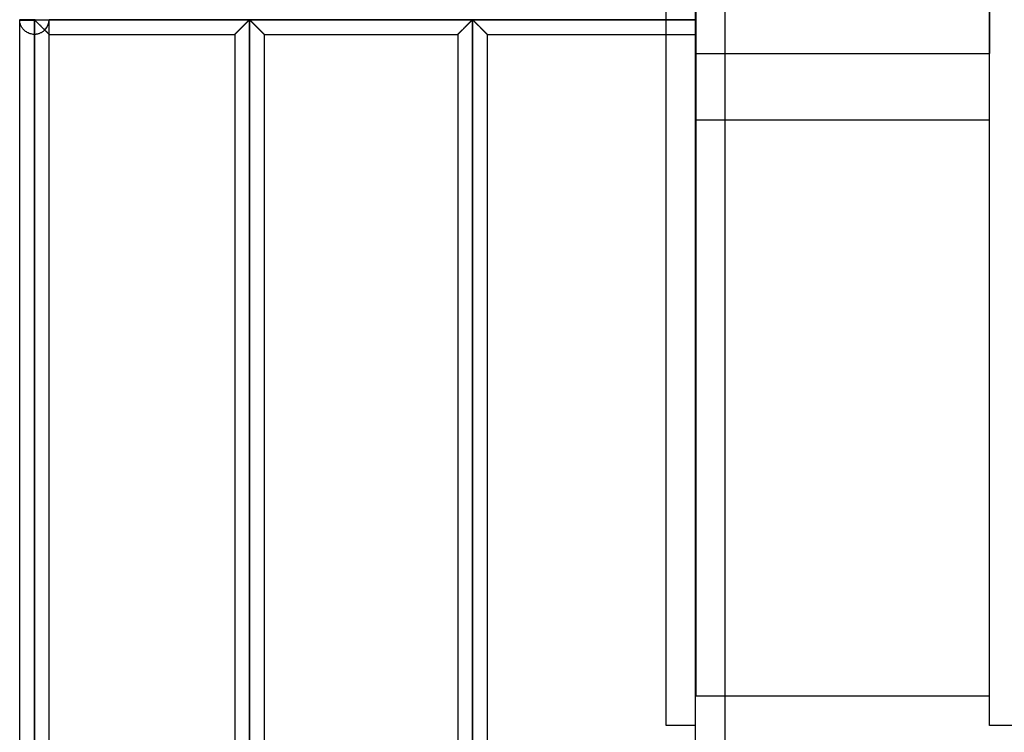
# Model space of a CAD drawing. Header units: millimetres. Extents: x -315 to 338, y -572 to 572.
# Tile 6 of 19: x -315 to -147, y -213 to -92. Entities that reach past the tile are written whole.
import ezdxf

# ---------------------------------------------------------------- set-up
doc = ezdxf.new("R2010")
doc.units = ezdxf.units.MM
doc.layers.add('MAIN-1', color=7, linetype='Continuous')
doc.layers.add('MAIN-2', color=7, linetype='Continuous')

msp = doc.modelspace()

# ---------------------------------------------------------------- linework, layer by layer
at = {"layer": 'MAIN-1'}
for p, q in [((-200, -572.5), (-200, 572.5)), ((-315, -91.95), (-312.5, -91.95)), ((-315, -275.55), (-315, -91.95)), ((-312.5, -91.95), (-312.5, -91.88)), ((-312.5, -91.95), (-312.42, -91.98)), ((-312.5, -275.55), (-312.5, -91.95)), ((-312.42, -91.98), (-312.36, -92.03)), ((-312.36, -92.03), (-312.31, -92.08)), ((-312.31, -92.08), (-312.25, -92.13)), ((-276.15, -92.13), (-276.07, -92.06)), ((-276.07, -92.06), (-276, -91.99)), ((-276, -91.99), (-275.9, -91.95)), ((-275.9, -91.95), (-275.8, -91.99)), ((-275.9, -91.95), (-275.9, -275.55)), ((-275.8, -91.99), (-275.73, -92.06)), ((-275.73, -92.06), (-275.65, -92.13)), ((-238.2, -92.13), (-238.12, -92.06)), ((-238.12, -92.06), (-238.05, -91.99)), ((-238.05, -91.99), (-237.95, -91.95)), ((-237.95, -91.95), (-237.95, -275.55)), ((-237.95, -91.95), (-237.85, -91.99)), ((-237.85, -91.99), (-237.78, -92.06)), ((-237.78, -92.06), (-237.7, -92.13)), ((-312.25, -92.13), (-312.19, -92.19)), ((-312.19, -92.19), (-312.13, -92.25)), ((-312.13, -92.25), (-312.06, -92.32)), ((-312.06, -92.32), (-312, -92.38)), ((-312, -92.38), (-311.93, -92.45)), ((-311.93, -92.45), (-311.86, -92.52)), ((-311.86, -92.52), (-311.79, -92.59)), ((-311.79, -92.59), (-311.72, -92.66)), ((-311.72, -92.66), (-311.65, -92.73)), ((-311.65, -92.73), (-311.58, -92.8)), ((-311.58, -92.8), (-311.5, -92.87)), ((-311.5, -92.87), (-311.43, -92.95)), ((-311.43, -92.95), (-311.36, -93.02)), ((-311.36, -93.02), (-311.28, -93.09)), ((-311.28, -93.09), (-311.21, -93.17)), ((-311.21, -93.17), (-311.14, -93.24)), ((-311.14, -93.24), (-311.06, -93.31)), ((-311.06, -93.31), (-310.99, -93.38)), ((-310.99, -93.38), (-310.92, -93.46)), ((-310.92, -93.46), (-310.85, -93.52)), ((-310.85, -93.52), (-310.78, -93.59)), ((-310.78, -93.59), (-310.72, -93.66)), ((-310.72, -93.66), (-310.65, -93.72)), ((-310.65, -93.72), (-310.59, -93.79)), ((-310.59, -93.79), (-310.53, -93.85)), ((-277.89, -93.87), (-277.81, -93.79)), ((-277.81, -93.79), (-277.73, -93.7)), ((-277.73, -93.7), (-277.64, -93.61)), ((-277.64, -93.61), (-277.55, -93.52)), ((-277.55, -93.52), (-277.46, -93.43)), ((-277.46, -93.43), (-277.36, -93.34)), ((-277.36, -93.34), (-277.26, -93.24)), ((-277.26, -93.24), (-277.17, -93.14)), ((-277.17, -93.14), (-277.07, -93.04)), ((-277.07, -93.04), (-276.97, -92.95)), ((-276.97, -92.95), (-276.87, -92.85)), ((-276.87, -92.85), (-276.77, -92.75)), ((-276.77, -92.75), (-276.68, -92.66)), ((-276.68, -92.66), (-276.58, -92.56)), ((-276.58, -92.56), (-276.49, -92.47)), ((-276.49, -92.47), (-276.4, -92.38)), ((-276.4, -92.38), (-276.31, -92.3)), ((-276.31, -92.3), (-276.23, -92.21)), ((-276.23, -92.21), (-276.15, -92.13)), ((-275.65, -92.13), (-275.57, -92.21)), ((-275.57, -92.21), (-275.49, -92.3)), ((-275.49, -92.3), (-275.4, -92.38)), ((-275.4, -92.38), (-275.31, -92.47)), ((-275.31, -92.47), (-275.22, -92.56)), ((-275.22, -92.56), (-275.12, -92.66)), ((-275.12, -92.66), (-275.03, -92.75)), ((-275.03, -92.75), (-274.93, -92.85)), ((-274.93, -92.85), (-274.83, -92.95)), ((-274.83, -92.95), (-274.73, -93.04)), ((-274.73, -93.04), (-274.63, -93.14)), ((-274.63, -93.14), (-274.54, -93.24)), ((-274.54, -93.24), (-274.44, -93.34)), ((-274.44, -93.34), (-274.34, -93.43)), ((-274.34, -93.43), (-274.25, -93.52)), ((-274.25, -93.52), (-274.16, -93.61)), ((-274.16, -93.61), (-274.07, -93.7)), ((-274.07, -93.7), (-273.99, -93.79)), ((-273.99, -93.79), (-273.91, -93.87)), ((-239.94, -93.87), (-239.86, -93.79)), ((-239.86, -93.79), (-239.78, -93.7)), ((-239.78, -93.7), (-239.69, -93.61)), ((-239.69, -93.61), (-239.6, -93.52)), ((-239.6, -93.52), (-239.51, -93.43)), ((-239.51, -93.43), (-239.41, -93.34)), ((-239.41, -93.34), (-239.31, -93.24)), ((-239.31, -93.24), (-239.22, -93.14)), ((-239.22, -93.14), (-239.12, -93.04)), ((-239.12, -93.04), (-239.02, -92.95)), ((-239.02, -92.95), (-238.92, -92.85)), ((-238.92, -92.85), (-238.82, -92.75)), ((-238.82, -92.75), (-238.73, -92.66)), ((-238.73, -92.66), (-238.63, -92.56)), ((-238.63, -92.56), (-238.54, -92.47)), ((-238.54, -92.47), (-238.45, -92.38)), ((-238.45, -92.38), (-238.36, -92.3)), ((-238.36, -92.3), (-238.28, -92.21)), ((-238.28, -92.21), (-238.2, -92.13)), ((-237.7, -92.13), (-237.62, -92.21)), ((-237.62, -92.21), (-237.54, -92.3)), ((-237.54, -92.3), (-237.45, -92.38)), ((-237.45, -92.38), (-237.36, -92.47)), ((-237.36, -92.47), (-237.27, -92.56)), ((-237.27, -92.56), (-237.17, -92.66)), ((-237.17, -92.66), (-237.08, -92.75)), ((-237.08, -92.75), (-236.98, -92.85)), ((-236.98, -92.85), (-236.88, -92.95)), ((-236.88, -92.95), (-236.78, -93.04)), ((-236.78, -93.04), (-236.68, -93.14)), ((-236.68, -93.14), (-236.59, -93.24)), ((-236.59, -93.24), (-236.49, -93.34)), ((-236.49, -93.34), (-236.39, -93.43)), ((-236.39, -93.43), (-236.3, -93.52)), ((-236.3, -93.52), (-236.21, -93.61)), ((-236.21, -93.61), (-236.12, -93.7)), ((-236.12, -93.7), (-236.04, -93.79)), ((-236.04, -93.79), (-235.96, -93.87)), ((-310.53, -93.85), (-310.47, -93.91)), ((-310.47, -93.91), (-310.41, -93.97)), ((-310.41, -93.97), (-310.35, -94.02)), ((-310.35, -94.02), (-310.3, -94.08)), ((-310.3, -94.08), (-310.25, -94.13)), ((-310.25, -94.13), (-310.2, -94.17)), ((-310.2, -94.17), (-310.16, -94.21)), ((-310.16, -94.21), (-310.13, -94.25)), ((-310.13, -94.25), (-310.09, -94.28)), ((-310.09, -94.28), (-310.07, -94.31)), ((-310.07, -94.31), (-310.04, -94.33)), ((-310.04, -94.33), (-310.02, -94.35)), ((-310.02, -94.35), (-310.01, -94.36)), ((-310.01, -94.36), (-310, -94.37)), ((-310, -94.37), (-310, -94.38)), ((-310, -273.13), (-310, -94.38)), ((-310, -94.38), (-278.4, -94.38)), ((-278.4, -94.38), (-278.39, -94.37)), ((-278.4, -94.38), (-278.4, -273.13)), ((-278.39, -94.37), (-278.38, -94.36)), ((-278.38, -94.36), (-278.36, -94.33)), ((-278.36, -94.33), (-278.33, -94.3)), ((-278.33, -94.3), (-278.29, -94.26)), ((-278.29, -94.26), (-278.24, -94.21)), ((-278.24, -94.21), (-278.18, -94.16)), ((-278.18, -94.16), (-278.12, -94.09)), ((-278.12, -94.09), (-278.05, -94.02)), ((-278.05, -94.02), (-277.97, -93.95)), ((-277.97, -93.95), (-277.89, -93.87)), ((-273.91, -93.87), (-273.83, -93.95)), ((-273.83, -93.95), (-273.75, -94.02)), ((-273.75, -94.02), (-273.68, -94.09)), ((-273.68, -94.09), (-273.62, -94.16)), ((-273.62, -94.16), (-273.56, -94.21)), ((-273.56, -94.21), (-273.51, -94.26)), ((-273.51, -94.26), (-273.47, -94.3)), ((-273.47, -94.3), (-273.44, -94.33)), ((-273.44, -94.33), (-273.42, -94.36)), ((-273.42, -94.36), (-273.41, -94.37)), ((-273.41, -94.37), (-273.4, -94.38)), ((-273.4, -94.38), (-240.45, -94.38)), ((-273.4, -94.38), (-273.4, -273.13)), ((-240.45, -94.38), (-240.44, -94.37)), ((-240.45, -94.38), (-240.45, -273.13)), ((-240.44, -94.37), (-240.43, -94.36)), ((-240.43, -94.36), (-240.41, -94.33)), ((-240.41, -94.33), (-240.38, -94.3)), ((-240.38, -94.3), (-240.34, -94.26)), ((-240.34, -94.26), (-240.29, -94.21)), ((-240.29, -94.21), (-240.23, -94.16)), ((-240.23, -94.16), (-240.17, -94.09)), ((-240.17, -94.09), (-240.1, -94.02)), ((-240.1, -94.02), (-240.02, -93.95)), ((-240.02, -93.95), (-239.94, -93.87)), ((-235.96, -93.87), (-235.88, -93.95)), ((-235.88, -93.95), (-235.8, -94.02)), ((-235.8, -94.02), (-235.73, -94.09)), ((-235.73, -94.09), (-235.67, -94.16)), ((-235.67, -94.16), (-235.61, -94.21)), ((-235.61, -94.21), (-235.56, -94.26)), ((-235.56, -94.26), (-235.52, -94.3)), ((-235.52, -94.3), (-235.49, -94.33)), ((-235.49, -94.33), (-235.47, -94.36)), ((-235.47, -94.36), (-235.46, -94.37)), ((-235.46, -94.37), (-235.45, -94.38)), ((-235.45, -94.38), (-200, -94.38)), ((-235.45, -94.38), (-235.45, -273.13)), ((-205, -212), (-205, -94.38)), ((-200, -212), (-205, -212))]:
    msp.add_line(p, q, dxfattribs=at)
for start, end in [(178.3794, 180), (180, 181.6206)]:
    msp.add_arc((-312.5, -91.88), 2.5, start, end, dxfattribs=at)
at = {"layer": 'MAIN-2'}
for p, q in [((-195, -567.5), (-195, 567.5)), ((-199.99, 0), (-199.99, -207)), ((-150, 0), (-150, -97.62)), ((-150, -212), (-150, 0)), ((-205, -94.38), (-205, -89.37)), ((-312.5, -91.88), (-315, -91.88)), ((-312.5, -91.95), (-315, -91.95)), ((-315, -92.01), (-315, -91.95)), ((-314.99, -92.09), (-315, -92.01)), ((-314.98, -92.19), (-314.99, -92.09)), ((-312.5, -91.8), (-312.5, -91.88)), ((-312.5, -91.88), (-312.5, -91.95)), ((-312.5, -91.88), (-200, -91.88)), ((-312.5, -91.95), (-312.5, -275.55)), ((-312.4, -92), (-312.5, -91.95)), ((-312.31, -92.07), (-312.4, -92)), ((-312.23, -92.15), (-312.31, -92.07)), ((-200, -91.88), (-310, -91.88)), ((-310, -94.38), (-310, -91.95)), ((-276.15, -92.13), (-276.23, -92.21)), ((-276.23, -92.21), (-276.15, -92.13)), ((-276.07, -92.06), (-276.15, -92.13)), ((-276.07, -92.06), (-276.15, -92.13)), ((-276.15, -92.13), (-276.07, -92.06)), ((-276, -91.99), (-276.07, -92.06)), ((-276, -91.99), (-276.07, -92.06)), ((-276.07, -92.06), (-276, -91.99)), ((-275.9, -91.95), (-276, -91.99)), ((-275.9, -91.95), (-276, -91.99)), ((-276, -91.99), (-275.9, -91.95)), ((-275.8, -91.99), (-275.9, -91.95)), ((-275.9, -275.55), (-275.9, -91.95)), ((-275.9, -91.95), (-275.9, -275.55)), ((-275.9, -275.55), (-275.9, -91.95)), ((-275.9, -91.95), (-275.8, -91.99)), ((-275.8, -91.99), (-275.9, -91.95)), ((-275.73, -92.06), (-275.8, -91.99)), ((-275.8, -91.99), (-275.73, -92.06)), ((-275.73, -92.06), (-275.8, -91.99)), ((-275.65, -92.13), (-275.73, -92.06)), ((-275.73, -92.06), (-275.65, -92.13)), ((-275.65, -92.13), (-275.73, -92.06)), ((-275.65, -92.13), (-275.57, -92.21)), ((-275.57, -92.21), (-275.65, -92.13)), ((-238.2, -92.13), (-238.28, -92.21)), ((-238.28, -92.21), (-238.2, -92.13)), ((-238.12, -92.06), (-238.2, -92.13)), ((-238.12, -92.06), (-238.2, -92.13)), ((-238.2, -92.13), (-238.12, -92.06)), ((-238.05, -91.99), (-238.12, -92.06)), ((-238.05, -91.99), (-238.12, -92.06)), ((-238.12, -92.06), (-238.05, -91.99)), ((-237.95, -91.95), (-238.05, -91.99)), ((-237.95, -91.95), (-238.05, -91.99)), ((-238.05, -91.99), (-237.95, -91.95)), ((-237.95, -275.55), (-237.95, -91.95)), ((-237.85, -91.99), (-237.95, -91.95)), ((-237.95, -91.95), (-237.95, -275.55)), ((-237.95, -275.55), (-237.95, -91.95)), ((-237.95, -91.95), (-237.85, -91.99)), ((-237.85, -91.99), (-237.95, -91.95)), ((-237.78, -92.06), (-237.85, -91.99)), ((-237.85, -91.99), (-237.78, -92.06)), ((-237.78, -92.06), (-237.85, -91.99)), ((-237.7, -92.13), (-237.78, -92.06)), ((-237.78, -92.06), (-237.7, -92.13)), ((-237.7, -92.13), (-237.78, -92.06)), ((-237.7, -92.13), (-237.62, -92.21)), ((-237.62, -92.21), (-237.7, -92.13)), ((-314.97, -92.29), (-314.98, -92.19)), ((-314.95, -92.39), (-314.97, -92.29)), ((-314.92, -92.5), (-314.95, -92.39)), ((-314.89, -92.62), (-314.92, -92.5)), ((-314.85, -92.73), (-314.89, -92.62)), ((-314.8, -92.85), (-314.85, -92.73)), ((-314.75, -92.97), (-314.8, -92.85)), ((-314.69, -93.09), (-314.75, -92.97)), ((-314.61, -93.21), (-314.69, -93.09)), ((-314.54, -93.33), (-314.61, -93.21)), ((-314.45, -93.44), (-314.54, -93.33)), ((-314.35, -93.55), (-314.45, -93.44)), ((-314.25, -93.66), (-314.35, -93.55)), ((-314.13, -93.77), (-314.25, -93.66)), ((-314.01, -93.87), (-314.13, -93.77)), ((-312.14, -92.24), (-312.23, -92.15)), ((-312.05, -92.33), (-312.14, -92.24)), ((-311.95, -92.43), (-312.05, -92.33)), ((-311.85, -92.53), (-311.95, -92.43)), ((-311.75, -92.63), (-311.85, -92.53)), ((-311.65, -92.73), (-311.75, -92.63)), ((-311.54, -92.83), (-311.65, -92.73)), ((-311.44, -92.94), (-311.54, -92.83)), ((-311.33, -93.05), (-311.44, -92.94)), ((-311.22, -93.15), (-311.33, -93.05)), ((-311.12, -93.26), (-311.22, -93.15)), ((-311.01, -93.36), (-311.12, -93.26)), ((-310.91, -93.47), (-311.01, -93.36)), ((-310.87, -93.77), (-310.94, -93.83)), ((-310.81, -93.57), (-310.91, -93.47)), ((-310.8, -93.71), (-310.87, -93.77)), ((-310.72, -93.66), (-310.81, -93.57)), ((-310.73, -93.64), (-310.8, -93.71)), ((-310.66, -93.71), (-310.73, -93.64)), ((-310.73, -93.64), (-310.64, -93.74)), ((-310.62, -93.75), (-310.72, -93.66)), ((-310.59, -93.78), (-310.66, -93.71)), ((-310.64, -93.74), (-310.55, -93.83)), ((-310.53, -93.85), (-310.62, -93.75)), ((-310.53, -93.85), (-310.59, -93.78)), ((-277.81, -93.79), (-277.89, -93.87)), ((-277.78, -93.76), (-277.87, -93.84)), ((-277.87, -93.84), (-277.78, -93.76)), ((-277.73, -93.7), (-277.81, -93.79)), ((-277.7, -93.68), (-277.78, -93.76)), ((-277.78, -93.76), (-277.7, -93.68)), ((-277.64, -93.61), (-277.73, -93.7)), ((-277.61, -93.59), (-277.7, -93.68)), ((-277.7, -93.68), (-277.61, -93.59)), ((-277.55, -93.52), (-277.64, -93.61)), ((-277.52, -93.5), (-277.61, -93.59)), ((-277.61, -93.59), (-277.52, -93.5)), ((-277.46, -93.43), (-277.55, -93.52)), ((-277.43, -93.41), (-277.52, -93.5)), ((-277.52, -93.5), (-277.43, -93.41)), ((-277.36, -93.34), (-277.46, -93.43)), ((-277.34, -93.31), (-277.43, -93.41)), ((-277.43, -93.41), (-277.34, -93.31)), ((-277.26, -93.24), (-277.36, -93.34)), ((-277.24, -93.22), (-277.34, -93.31)), ((-277.34, -93.31), (-277.24, -93.22)), ((-277.17, -93.14), (-277.26, -93.24)), ((-277.15, -93.12), (-277.24, -93.22)), ((-277.24, -93.22), (-277.15, -93.12)), ((-277.07, -93.04), (-277.17, -93.14)), ((-277.05, -93.03), (-277.15, -93.12)), ((-277.15, -93.12), (-277.05, -93.03)), ((-276.97, -92.95), (-277.07, -93.04)), ((-276.95, -92.93), (-277.05, -93.03)), ((-277.05, -93.03), (-276.95, -92.93)), ((-276.87, -92.85), (-276.97, -92.95)), ((-276.86, -92.83), (-276.95, -92.93)), ((-276.95, -92.93), (-276.86, -92.83)), ((-276.77, -92.75), (-276.87, -92.85)), ((-276.76, -92.74), (-276.86, -92.83)), ((-276.86, -92.83), (-276.76, -92.74)), ((-276.68, -92.66), (-276.77, -92.75)), ((-276.67, -92.64), (-276.76, -92.74)), ((-276.76, -92.74), (-276.67, -92.64)), ((-276.58, -92.56), (-276.68, -92.66)), ((-276.57, -92.55), (-276.67, -92.64)), ((-276.67, -92.64), (-276.57, -92.55)), ((-276.49, -92.47), (-276.58, -92.56)), ((-276.48, -92.46), (-276.57, -92.55)), ((-276.57, -92.55), (-276.48, -92.46)), ((-276.4, -92.38), (-276.49, -92.47)), ((-276.39, -92.37), (-276.48, -92.46)), ((-276.48, -92.46), (-276.39, -92.37)), ((-276.31, -92.3), (-276.4, -92.38)), ((-276.31, -92.29), (-276.39, -92.37)), ((-276.39, -92.37), (-276.31, -92.29)), ((-276.23, -92.21), (-276.31, -92.3)), ((-276.23, -92.21), (-276.31, -92.29)), ((-276.31, -92.29), (-276.23, -92.21)), ((-276.15, -92.13), (-276.23, -92.21)), ((-275.57, -92.21), (-275.65, -92.13)), ((-275.49, -92.3), (-275.57, -92.21)), ((-275.57, -92.21), (-275.49, -92.29)), ((-275.49, -92.29), (-275.57, -92.21)), ((-275.49, -92.29), (-275.41, -92.37)), ((-275.41, -92.37), (-275.49, -92.29)), ((-275.4, -92.38), (-275.49, -92.3)), ((-275.41, -92.37), (-275.32, -92.46)), ((-275.32, -92.46), (-275.41, -92.37)), ((-275.31, -92.47), (-275.4, -92.38)), ((-275.32, -92.46), (-275.23, -92.55)), ((-275.23, -92.55), (-275.32, -92.46)), ((-275.22, -92.56), (-275.31, -92.47)), ((-275.23, -92.55), (-275.13, -92.64)), ((-275.13, -92.64), (-275.23, -92.55)), ((-275.12, -92.66), (-275.22, -92.56)), ((-275.13, -92.64), (-275.04, -92.74)), ((-275.04, -92.74), (-275.13, -92.64)), ((-275.03, -92.75), (-275.12, -92.66)), ((-275.04, -92.74), (-274.94, -92.83)), ((-274.94, -92.83), (-275.04, -92.74)), ((-274.93, -92.85), (-275.03, -92.75)), ((-274.94, -92.83), (-274.85, -92.93)), ((-274.85, -92.93), (-274.94, -92.83)), ((-274.83, -92.95), (-274.93, -92.85)), ((-274.85, -92.93), (-274.75, -93.03)), ((-274.75, -93.03), (-274.85, -92.93)), ((-274.73, -93.04), (-274.83, -92.95)), ((-274.75, -93.03), (-274.65, -93.12)), ((-274.65, -93.12), (-274.75, -93.03)), ((-274.63, -93.14), (-274.73, -93.04)), ((-274.65, -93.12), (-274.56, -93.22)), ((-274.56, -93.22), (-274.65, -93.12)), ((-274.54, -93.24), (-274.63, -93.14)), ((-274.56, -93.22), (-274.46, -93.31)), ((-274.46, -93.31), (-274.56, -93.22)), ((-274.44, -93.34), (-274.54, -93.24)), ((-274.46, -93.31), (-274.37, -93.41)), ((-274.37, -93.41), (-274.46, -93.31)), ((-274.34, -93.43), (-274.44, -93.34)), ((-274.37, -93.41), (-274.28, -93.5)), ((-274.28, -93.5), (-274.37, -93.41)), ((-274.25, -93.52), (-274.34, -93.43)), ((-274.28, -93.5), (-274.19, -93.59)), ((-274.19, -93.59), (-274.28, -93.5)), ((-274.16, -93.61), (-274.25, -93.52)), ((-274.19, -93.59), (-274.1, -93.68)), ((-274.1, -93.68), (-274.19, -93.59)), ((-274.07, -93.7), (-274.16, -93.61)), ((-274.1, -93.68), (-274.02, -93.76)), ((-274.02, -93.76), (-274.1, -93.68)), ((-273.99, -93.79), (-274.07, -93.7)), ((-274.02, -93.76), (-273.93, -93.84)), ((-273.93, -93.84), (-274.02, -93.76)), ((-273.91, -93.87), (-273.99, -93.79)), ((-239.86, -93.79), (-239.94, -93.87)), ((-239.83, -93.76), (-239.92, -93.84)), ((-239.92, -93.84), (-239.83, -93.76)), ((-239.78, -93.7), (-239.86, -93.79)), ((-239.75, -93.68), (-239.83, -93.76)), ((-239.83, -93.76), (-239.75, -93.68)), ((-239.69, -93.61), (-239.78, -93.7)), ((-239.66, -93.59), (-239.75, -93.68)), ((-239.75, -93.68), (-239.66, -93.59)), ((-239.6, -93.52), (-239.69, -93.61)), ((-239.57, -93.5), (-239.66, -93.59)), ((-239.66, -93.59), (-239.57, -93.5)), ((-239.51, -93.43), (-239.6, -93.52)), ((-239.48, -93.41), (-239.57, -93.5)), ((-239.57, -93.5), (-239.48, -93.41)), ((-239.41, -93.34), (-239.51, -93.43)), ((-239.39, -93.31), (-239.48, -93.41)), ((-239.48, -93.41), (-239.39, -93.31)), ((-239.31, -93.24), (-239.41, -93.34)), ((-239.29, -93.22), (-239.39, -93.31)), ((-239.39, -93.31), (-239.29, -93.22)), ((-239.22, -93.14), (-239.31, -93.24)), ((-239.2, -93.12), (-239.29, -93.22)), ((-239.29, -93.22), (-239.2, -93.12)), ((-239.12, -93.04), (-239.22, -93.14)), ((-239.1, -93.03), (-239.2, -93.12)), ((-239.2, -93.12), (-239.1, -93.03)), ((-239.02, -92.95), (-239.12, -93.04)), ((-239, -92.93), (-239.1, -93.03)), ((-239.1, -93.03), (-239, -92.93)), ((-238.92, -92.85), (-239.02, -92.95)), ((-238.91, -92.83), (-239, -92.93)), ((-239, -92.93), (-238.91, -92.83)), ((-238.82, -92.75), (-238.92, -92.85)), ((-238.81, -92.74), (-238.91, -92.83)), ((-238.91, -92.83), (-238.81, -92.74)), ((-238.73, -92.66), (-238.82, -92.75)), ((-238.72, -92.64), (-238.81, -92.74)), ((-238.81, -92.74), (-238.72, -92.64)), ((-238.63, -92.56), (-238.73, -92.66)), ((-238.62, -92.55), (-238.72, -92.64)), ((-238.72, -92.64), (-238.62, -92.55)), ((-238.54, -92.47), (-238.63, -92.56)), ((-238.53, -92.46), (-238.62, -92.55)), ((-238.62, -92.55), (-238.53, -92.46)), ((-238.45, -92.38), (-238.54, -92.47)), ((-238.44, -92.37), (-238.53, -92.46)), ((-238.53, -92.46), (-238.44, -92.37)), ((-238.36, -92.3), (-238.45, -92.38)), ((-238.36, -92.29), (-238.44, -92.37)), ((-238.44, -92.37), (-238.36, -92.29)), ((-238.28, -92.21), (-238.36, -92.3)), ((-238.28, -92.21), (-238.36, -92.29)), ((-238.36, -92.29), (-238.28, -92.21)), ((-238.2, -92.13), (-238.28, -92.21)), ((-237.62, -92.21), (-237.7, -92.13)), ((-237.54, -92.3), (-237.62, -92.21)), ((-237.62, -92.21), (-237.54, -92.29)), ((-237.54, -92.29), (-237.62, -92.21)), ((-237.54, -92.29), (-237.46, -92.37)), ((-237.46, -92.37), (-237.54, -92.29)), ((-237.45, -92.38), (-237.54, -92.3)), ((-237.46, -92.37), (-237.37, -92.46)), ((-237.37, -92.46), (-237.46, -92.37)), ((-237.36, -92.47), (-237.45, -92.38)), ((-237.37, -92.46), (-237.28, -92.55)), ((-237.28, -92.55), (-237.37, -92.46)), ((-237.27, -92.56), (-237.36, -92.47)), ((-237.28, -92.55), (-237.18, -92.64)), ((-237.18, -92.64), (-237.28, -92.55)), ((-237.17, -92.66), (-237.27, -92.56)), ((-237.18, -92.64), (-237.09, -92.74)), ((-237.09, -92.74), (-237.18, -92.64)), ((-237.08, -92.75), (-237.17, -92.66)), ((-237.09, -92.74), (-236.99, -92.83)), ((-236.99, -92.83), (-237.09, -92.74)), ((-236.98, -92.85), (-237.08, -92.75)), ((-236.99, -92.83), (-236.9, -92.93)), ((-236.9, -92.93), (-236.99, -92.83)), ((-236.88, -92.95), (-236.98, -92.85)), ((-236.9, -92.93), (-236.8, -93.03)), ((-236.8, -93.03), (-236.9, -92.93)), ((-236.78, -93.04), (-236.88, -92.95)), ((-236.8, -93.03), (-236.7, -93.12)), ((-236.7, -93.12), (-236.8, -93.03)), ((-236.68, -93.14), (-236.78, -93.04)), ((-236.7, -93.12), (-236.61, -93.22)), ((-236.61, -93.22), (-236.7, -93.12)), ((-236.59, -93.24), (-236.68, -93.14)), ((-236.61, -93.22), (-236.51, -93.31)), ((-236.51, -93.31), (-236.61, -93.22)), ((-236.49, -93.34), (-236.59, -93.24)), ((-236.51, -93.31), (-236.42, -93.41)), ((-236.42, -93.41), (-236.51, -93.31)), ((-236.39, -93.43), (-236.49, -93.34)), ((-236.42, -93.41), (-236.33, -93.5)), ((-236.33, -93.5), (-236.42, -93.41)), ((-236.3, -93.52), (-236.39, -93.43)), ((-236.33, -93.5), (-236.24, -93.59)), ((-236.24, -93.59), (-236.33, -93.5)), ((-236.21, -93.61), (-236.3, -93.52)), ((-236.24, -93.59), (-236.15, -93.68)), ((-236.15, -93.68), (-236.24, -93.59)), ((-236.12, -93.7), (-236.21, -93.61)), ((-236.15, -93.68), (-236.07, -93.76)), ((-236.07, -93.76), (-236.15, -93.68)), ((-236.04, -93.79), (-236.12, -93.7)), ((-236.07, -93.76), (-235.98, -93.84)), ((-235.98, -93.84), (-236.07, -93.76)), ((-235.96, -93.87), (-236.04, -93.79)), ((-313.87, -93.97), (-314.01, -93.87)), ((-313.72, -94.06), (-313.87, -93.97)), ((-313.57, -94.14), (-313.72, -94.06)), ((-313.4, -94.21), (-313.57, -94.14)), ((-313.23, -94.27), (-313.4, -94.21)), ((-313.05, -94.31), (-313.23, -94.27)), ((-312.87, -94.35), (-313.05, -94.31)), ((-312.69, -94.37), (-312.87, -94.35)), ((-312.5, -94.38), (-312.69, -94.37)), ((-312.39, -94.37), (-312.5, -94.38)), ((-312.5, -94.38), (-312.5, -273.13)), ((-312.5, -94.38), (-312.5, -273.13)), ((-312.5, -273.13), (-312.5, -94.38)), ((-312.5, -94.38), (-312.5, -273.13)), ((-312.5, -273.13), (-312.5, -94.38)), ((-312.5, -94.38), (-312.5, -273.13)), ((-312.5, -273.13), (-312.5, -94.38)), ((-312.5, -94.38), (-312.5, -273.13)), ((-312.5, -273.13), (-312.5, -94.38)), ((-312.5, -94.38), (-312.5, -273.13)), ((-312.5, -273.13), (-312.5, -94.38)), ((-312.5, -94.38), (-312.5, -273.13)), ((-312.5, -273.13), (-312.5, -94.38)), ((-312.5, -94.38), (-312.5, -273.13)), ((-312.5, -273.13), (-312.5, -94.38)), ((-312.5, -94.38), (-312.5, -273.13)), ((-312.5, -273.13), (-312.5, -94.38)), ((-312.5, -94.38), (-312.5, -273.13)), ((-312.5, -273.13), (-312.5, -94.38)), ((-312.5, -94.38), (-312.5, -273.13)), ((-312.5, -273.13), (-312.5, -94.38)), ((-312.5, -94.38), (-312.5, -273.13)), ((-312.5, -273.13), (-312.5, -94.38)), ((-312.5, -94.38), (-312.5, -273.13)), ((-312.5, -273.13), (-312.5, -94.38)), ((-312.5, -94.38), (-312.5, -273.13)), ((-312.5, -273.13), (-312.5, -94.38)), ((-312.5, -94.38), (-312.5, -273.13)), ((-312.5, -273.13), (-312.5, -94.38)), ((-312.5, -94.38), (-312.5, -273.13)), ((-312.5, -273.13), (-312.5, -94.38)), ((-312.5, -94.38), (-312.5, -273.13)), ((-312.5, -273.13), (-312.5, -94.38)), ((-312.5, -94.38), (-312.5, -273.13)), ((-312.5, -273.13), (-312.5, -94.38)), ((-312.5, -94.38), (-312.5, -273.13)), ((-312.5, -273.13), (-312.5, -94.38)), ((-312.5, -94.38), (-312.5, -273.13)), ((-312.5, -273.13), (-312.5, -94.38)), ((-312.5, -94.38), (-312.5, -273.13)), ((-312.5, -273.13), (-312.5, -94.38)), ((-312.5, -94.38), (-312.5, -273.13)), ((-312.5, -273.13), (-312.5, -94.38)), ((-312.5, -94.38), (-312.5, -273.13)), ((-312.5, -273.13), (-312.5, -94.38)), ((-312.5, -94.38), (-312.5, -273.13)), ((-312.5, -273.13), (-312.5, -94.38)), ((-312.5, -273.13), (-312.5, -94.38)), ((-312.28, -94.37), (-312.39, -94.37)), ((-312.17, -94.35), (-312.28, -94.37)), ((-312.07, -94.34), (-312.17, -94.35)), ((-311.96, -94.32), (-312.07, -94.34)), ((-311.85, -94.29), (-311.96, -94.32)), ((-311.75, -94.26), (-311.85, -94.29)), ((-311.65, -94.23), (-311.75, -94.26)), ((-311.55, -94.19), (-311.65, -94.23)), ((-311.45, -94.14), (-311.55, -94.19)), ((-311.36, -94.1), (-311.45, -94.14)), ((-311.27, -94.05), (-311.36, -94.1)), ((-311.18, -94), (-311.27, -94.05)), ((-311.1, -93.94), (-311.18, -94)), ((-311.02, -93.89), (-311.1, -93.94)), ((-310.94, -93.83), (-311.02, -93.89)), ((-310.55, -93.83), (-310.46, -93.92)), ((-310.46, -93.91), (-310.53, -93.85)), ((-310.44, -93.93), (-310.53, -93.85)), ((-310.4, -93.98), (-310.46, -93.91)), ((-310.46, -93.92), (-310.38, -94)), ((-310.36, -94.02), (-310.44, -93.93)), ((-310.34, -94.04), (-310.4, -93.98)), ((-310.38, -94), (-310.3, -94.08)), ((-310.29, -94.09), (-310.36, -94.02)), ((-310.29, -94.09), (-310.34, -94.04)), ((-310.3, -94.08), (-310.23, -94.15)), ((-310.23, -94.14), (-310.29, -94.09)), ((-310.22, -94.16), (-310.29, -94.09)), ((-310.19, -94.19), (-310.23, -94.14)), ((-310.23, -94.15), (-310.17, -94.21)), ((-310.16, -94.22), (-310.22, -94.16)), ((-310.14, -94.23), (-310.19, -94.19)), ((-310.17, -94.21), (-310.11, -94.26)), ((-310.11, -94.27), (-310.16, -94.22)), ((-310.11, -94.27), (-310.14, -94.23)), ((-310.11, -94.26), (-310.07, -94.31)), ((-310.08, -94.3), (-310.11, -94.27)), ((-310.06, -94.31), (-310.11, -94.27)), ((-310.05, -94.33), (-310.08, -94.3)), ((-310.07, -94.31), (-310.04, -94.34)), ((-310.03, -94.34), (-310.06, -94.31)), ((-310.03, -94.35), (-310.05, -94.33)), ((-310.04, -94.34), (-310.01, -94.36)), ((-310.01, -94.36), (-310.03, -94.34)), ((-310.01, -94.36), (-310.03, -94.35)), ((-310, -94.37), (-310.01, -94.36)), ((-310.01, -94.36), (-310, -94.37)), ((-310, -94.37), (-310.01, -94.36)), ((-310, -94.38), (-310, -94.37)), ((-310, -94.37), (-310, -94.37)), ((-278.39, -94.36), (-278.4, -94.37)), ((-278.4, -94.37), (-278.39, -94.36)), ((-278.39, -94.37), (-278.4, -94.38)), ((-278.4, -94.37), (-278.4, -94.37)), ((-278.37, -94.35), (-278.39, -94.36)), ((-278.39, -94.36), (-278.37, -94.35)), ((-278.38, -94.36), (-278.39, -94.37)), ((-278.36, -94.33), (-278.38, -94.36)), ((-278.34, -94.32), (-278.37, -94.35)), ((-278.37, -94.35), (-278.34, -94.32)), ((-278.33, -94.3), (-278.36, -94.33)), ((-278.31, -94.29), (-278.34, -94.32)), ((-278.34, -94.32), (-278.31, -94.29)), ((-278.29, -94.26), (-278.33, -94.3)), ((-278.27, -94.24), (-278.31, -94.29)), ((-278.31, -94.29), (-278.27, -94.24)), ((-278.24, -94.21), (-278.29, -94.26)), ((-278.21, -94.19), (-278.27, -94.24)), ((-278.27, -94.24), (-278.21, -94.19)), ((-278.18, -94.16), (-278.24, -94.21)), ((-278.16, -94.13), (-278.21, -94.19)), ((-278.21, -94.19), (-278.16, -94.13)), ((-278.12, -94.09), (-278.18, -94.16)), ((-278.09, -94.07), (-278.16, -94.13)), ((-278.16, -94.13), (-278.09, -94.07)), ((-278.05, -94.02), (-278.12, -94.09)), ((-278.02, -94), (-278.09, -94.07)), ((-278.09, -94.07), (-278.02, -94)), ((-277.97, -93.95), (-278.05, -94.02)), ((-277.95, -93.92), (-278.02, -94)), ((-278.02, -94), (-277.95, -93.92)), ((-277.89, -93.87), (-277.97, -93.95)), ((-277.87, -93.84), (-277.95, -93.92)), ((-277.95, -93.92), (-277.87, -93.84)), ((-273.93, -93.84), (-273.85, -93.92)), ((-273.85, -93.92), (-273.93, -93.84)), ((-273.83, -93.95), (-273.91, -93.87)), ((-273.85, -93.92), (-273.78, -94)), ((-273.78, -94), (-273.85, -93.92)), ((-273.75, -94.02), (-273.83, -93.95)), ((-273.78, -94), (-273.71, -94.07)), ((-273.71, -94.07), (-273.78, -94)), ((-273.68, -94.09), (-273.75, -94.02)), ((-273.71, -94.07), (-273.64, -94.13)), ((-273.64, -94.13), (-273.71, -94.07)), ((-273.62, -94.16), (-273.68, -94.09)), ((-273.64, -94.13), (-273.59, -94.19)), ((-273.59, -94.19), (-273.64, -94.13)), ((-273.56, -94.21), (-273.62, -94.16)), ((-273.59, -94.19), (-273.53, -94.24)), ((-273.53, -94.24), (-273.59, -94.19)), ((-273.51, -94.26), (-273.56, -94.21)), ((-273.53, -94.24), (-273.49, -94.29)), ((-273.49, -94.29), (-273.53, -94.24)), ((-273.47, -94.3), (-273.51, -94.26)), ((-273.49, -94.29), (-273.46, -94.32)), ((-273.46, -94.32), (-273.49, -94.29)), ((-273.44, -94.33), (-273.47, -94.3)), ((-273.46, -94.32), (-273.43, -94.35)), ((-273.43, -94.35), (-273.46, -94.32)), ((-273.42, -94.36), (-273.44, -94.33)), ((-273.43, -94.35), (-273.41, -94.36)), ((-273.41, -94.36), (-273.43, -94.35)), ((-273.41, -94.37), (-273.42, -94.36)), ((-273.41, -94.36), (-273.4, -94.37)), ((-273.4, -94.37), (-273.41, -94.36)), ((-273.4, -94.38), (-273.41, -94.37)), ((-273.4, -94.37), (-273.4, -94.37)), ((-240.44, -94.36), (-240.45, -94.37)), ((-240.45, -94.37), (-240.44, -94.36)), ((-240.44, -94.37), (-240.45, -94.38)), ((-240.45, -94.37), (-240.45, -94.37)), ((-240.42, -94.35), (-240.44, -94.36)), ((-240.44, -94.36), (-240.42, -94.35)), ((-240.43, -94.36), (-240.44, -94.37)), ((-240.41, -94.33), (-240.43, -94.36)), ((-240.39, -94.32), (-240.42, -94.35)), ((-240.42, -94.35), (-240.39, -94.32)), ((-240.38, -94.3), (-240.41, -94.33)), ((-240.36, -94.29), (-240.39, -94.32)), ((-240.39, -94.32), (-240.36, -94.29)), ((-240.34, -94.26), (-240.38, -94.3)), ((-240.32, -94.24), (-240.36, -94.29)), ((-240.36, -94.29), (-240.32, -94.24)), ((-240.29, -94.21), (-240.34, -94.26)), ((-240.26, -94.19), (-240.32, -94.24)), ((-240.32, -94.24), (-240.26, -94.19)), ((-240.23, -94.16), (-240.29, -94.21)), ((-240.21, -94.13), (-240.26, -94.19)), ((-240.26, -94.19), (-240.21, -94.13)), ((-240.17, -94.09), (-240.23, -94.16)), ((-240.14, -94.07), (-240.21, -94.13)), ((-240.21, -94.13), (-240.14, -94.07)), ((-240.1, -94.02), (-240.17, -94.09)), ((-240.07, -94), (-240.14, -94.07)), ((-240.14, -94.07), (-240.07, -94)), ((-240.02, -93.95), (-240.1, -94.02)), ((-240, -93.92), (-240.07, -94)), ((-240.07, -94), (-240, -93.92)), ((-239.94, -93.87), (-240.02, -93.95)), ((-239.92, -93.84), (-240, -93.92)), ((-240, -93.92), (-239.92, -93.84)), ((-235.98, -93.84), (-235.9, -93.92)), ((-235.9, -93.92), (-235.98, -93.84)), ((-235.88, -93.95), (-235.96, -93.87)), ((-235.9, -93.92), (-235.83, -94)), ((-235.83, -94), (-235.9, -93.92)), ((-235.8, -94.02), (-235.88, -93.95)), ((-235.83, -94), (-235.76, -94.07)), ((-235.76, -94.07), (-235.83, -94)), ((-235.73, -94.09), (-235.8, -94.02)), ((-235.76, -94.07), (-235.69, -94.13)), ((-235.69, -94.13), (-235.76, -94.07)), ((-235.67, -94.16), (-235.73, -94.09)), ((-235.69, -94.13), (-235.64, -94.19)), ((-235.64, -94.19), (-235.69, -94.13)), ((-235.61, -94.21), (-235.67, -94.16)), ((-235.64, -94.19), (-235.58, -94.24)), ((-235.58, -94.24), (-235.64, -94.19)), ((-235.56, -94.26), (-235.61, -94.21)), ((-235.58, -94.24), (-235.54, -94.29)), ((-235.54, -94.29), (-235.58, -94.24)), ((-235.52, -94.3), (-235.56, -94.26)), ((-235.54, -94.29), (-235.51, -94.32)), ((-235.51, -94.32), (-235.54, -94.29)), ((-235.49, -94.33), (-235.52, -94.3)), ((-235.51, -94.32), (-235.48, -94.35)), ((-235.48, -94.35), (-235.51, -94.32)), ((-235.47, -94.36), (-235.49, -94.33)), ((-235.48, -94.35), (-235.46, -94.36)), ((-235.46, -94.36), (-235.48, -94.35)), ((-235.46, -94.37), (-235.47, -94.36)), ((-235.46, -94.36), (-235.45, -94.37)), ((-235.45, -94.37), (-235.46, -94.36)), ((-235.45, -94.38), (-235.46, -94.37)), ((-235.45, -94.37), (-235.45, -94.37)), ((-199.99, -97.62), (-150, -97.62)), ((-199.99, -108.92), (-150, -108.92)), ((-150, -207), (-199.99, -207)), ((-145, -212), (-150, -212))]:
    msp.add_line(p, q, dxfattribs=at)
msp.add_ellipse((-312.5, -91.88), major_axis=(-2.5, 0), ratio=1, start_param=2.355795, end_param=3.141593, dxfattribs=at)

doc.saveas('drawing.dxf')
